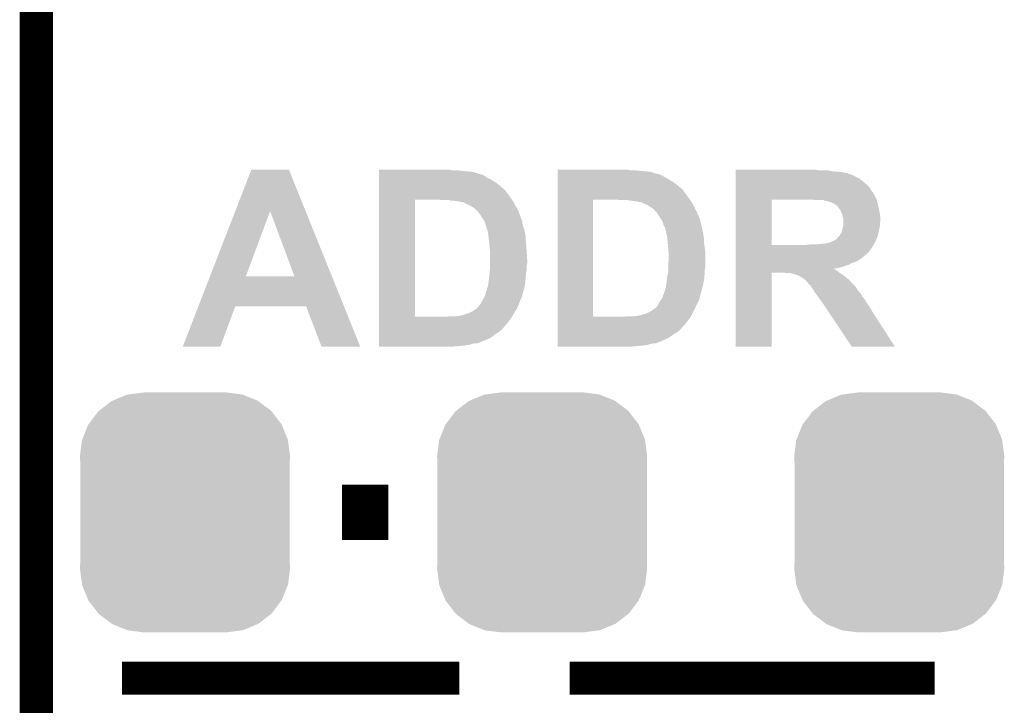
# Model space of a CAD drawing. Extents: x -1.3 to 24.2, y -3.9 to 39.2.
# Tile 40 of 53: x 2.8 to 7.3, y 32.5 to 35.6. Entities that reach past the tile are written whole.
import ezdxf

# ---------------------------------------------------------------- set-up
doc = ezdxf.new("R2010")
doc.units = 0
doc.layers.get('0').update_dxf_attribs({"linetype": 'CONTINUOUS'})
for name, color, linetype in [('SMART_DOF_6_CLICK_V100_GKO', 5, 'CONTINUOUS'), ('SMART_DOF_6_CLICK_V100_GTO', 14, 'CONTINUOUS'), ('SMART_DOF_6_CLICK_V100_GTS', 12, 'CONTINUOUS')]:
    doc.layers.add(name, color=color, linetype=linetype)

# ---------------------------------------------------------------- blocks, each defined once
blk = doc.blocks.new('CUSTOM_70')
for points in [[(-0.259492, 0.54202), (-0.1905, 0.55118), (0.263068, 0.54202), (0.1905, 0.55118)], [(-0.394942, 0.46695), (-0.337632, 0.511416), (0.39571, 0.46695), (0.33685, 0.511416)], [(-0.337632, 0.511416), (-0.333154, 0.513288), (0.33685, 0.511416), (0.334372, 0.513288)], [(-0.333154, 0.513288), (-0.266706, 0.541062), (0.334372, 0.513288), (0.265446, 0.541062)], [(-0.266706, 0.541062), (-0.259492, 0.54202), (0.265446, 0.541062), (0.263068, 0.54202)], [(-0.442246, 0.406212), (-0.39837, 0.46429), (0.442836, 0.406212), (0.397774, 0.46429)], [(-0.39837, 0.46429), (-0.394942, 0.46695), (0.397774, 0.46429), (0.39571, 0.46695)], [(-0.471976, 0.335286), (-0.444708, 0.402952), (0.472482, 0.335286), (0.4442, 0.402952)], [(-0.444708, 0.402952), (-0.442246, 0.406212), (0.4442, 0.402952), (0.442836, 0.406212)], [(-0.4826, 0.25908), (-0.47344, 0.331648), (0.4826, 0.25908), (0.472966, 0.331648)], [(-0.47344, 0.331648), (-0.471976, 0.335286), (0.472966, 0.331648), (0.472482, 0.335286)], [(-0.48133, 0.231872), (-0.4826, 0.25908), (0.48133, 0.231872), (0.4826, 0.25908)], [(-0.48133, -0.231872), (-0.48133, 0.231872), (0.48133, -0.231872), (0.48133, 0.231872)], [(-0.4826, -0.25908), (-0.48133, -0.231872), (0.4826, -0.25908), (0.48133, -0.231872)], [(-0.472964, -0.331648), (-0.4826, -0.25908), (0.47344, -0.331648), (0.4826, -0.25908)], [(-0.472482, -0.335286), (-0.472964, -0.331648), (0.471974, -0.335286), (0.47344, -0.331648)], [(-0.444198, -0.402952), (-0.472482, -0.335286), (0.444708, -0.402952), (0.471974, -0.335286)], [(-0.442836, -0.406212), (-0.444198, -0.402952), (0.442244, -0.406212), (0.444708, -0.402952)], [(-0.397772, -0.46429), (-0.442836, -0.406212), (0.39837, -0.46429), (0.442244, -0.406212)], [(-0.39571, -0.46695), (-0.397772, -0.46429), (0.39494, -0.46695), (0.39837, -0.46429)], [(-0.336848, -0.511416), (-0.39571, -0.46695), (0.337632, -0.511416), (0.39494, -0.46695)], [(-0.334372, -0.513288), (-0.336848, -0.511416), (0.333152, -0.513288), (0.337632, -0.511416)], [(-0.265444, -0.541062), (-0.334372, -0.513288), (0.266706, -0.541062), (0.333152, -0.513288)], [(-0.263068, -0.54202), (-0.265444, -0.541062), (0.25949, -0.54202), (0.266706, -0.541062)], [(-0.1905, -0.55118), (-0.263068, -0.54202), (0.1905, -0.55118), (0.25949, -0.54202)]]:
    blk.add_solid(points)

msp = doc.modelspace()

# ---------------------------------------------------------------- linework, layer by layer
at = {"layer": 'SMART_DOF_6_CLICK_V100_GKO', "const_width": 0.1524}
msp.add_lwpolyline([(2.8829, 25.39492), (2.8829, 37.96792)], dxfattribs=at)
at = {"layer": 'SMART_DOF_6_CLICK_V100_GTO'}
for points, const_width in [([(4.28752, 33.3502), (4.50088, 33.3502)], 0.254), ([(3.2766, 32.5882), (4.826, 32.5882)], 0.1524), ([(5.334, 32.5882), (7.0104, 32.5882)], 0.1524)]:
    msp.add_lwpolyline(points, dxfattribs=dict(at, const_width=const_width))
for points in [[(3.79713, 34.734436), (3.87097, 34.924984), (4.120492, 34.734436), (4.043684, 34.924984)], [(3.87097, 34.924984), (3.870978, 34.925), (4.043684, 34.924984), (3.870978, 34.925)], [(4.457722, 34.924998), (4.457724, 34.925), (4.782822, 34.924998), (4.457724, 34.925)], [(4.457722, 34.92246), (4.457722, 34.924998), (4.790444, 34.92246), (4.782822, 34.924998)], [(5.278142, 34.92246), (5.278144, 34.925), (5.610862, 34.92246), (5.600702, 34.925)], [(6.096022, 34.92246), (6.096024, 34.925), (6.474462, 34.92246), (6.461762, 34.925)], [(4.457722, 34.914838), (4.457722, 34.92246), (4.889502, 34.914838), (4.8133, 34.92246)], [(4.457722, 34.90722), (4.457722, 34.914838), (4.912364, 34.90722), (4.889502, 34.914838)], [(4.457722, 34.907214), (4.457722, 34.90722), (4.914906, 34.907214), (4.912364, 34.90722)], [(4.457722, 34.90468), (4.457722, 34.907214), (4.917444, 34.90468), (4.914906, 34.907214)], [(4.457722, 34.904678), (4.457722, 34.90468), (4.922522, 34.904678), (4.917444, 34.90468)], [(4.457722, 34.899598), (4.457722, 34.904678), (4.937764, 34.899598), (4.922522, 34.904678)], [(4.457722, 34.88944), (4.457722, 34.899598), (4.953002, 34.88944), (4.937764, 34.899598)], [(4.457722, 34.87928), (4.457722, 34.88944), (4.973318, 34.87928), (4.953002, 34.88944)], [(4.457722, 34.86658), (4.457722, 34.87928), (4.993638, 34.86658), (4.973318, 34.87928)], [(5.278142, 34.91992), (5.278142, 34.92246), (5.65658, 34.91992), (5.63372, 34.92246)], [(5.278142, 34.91738), (5.278142, 34.91992), (5.68452, 34.91738), (5.65658, 34.91992)], [(5.278142, 34.914838), (5.278142, 34.91738), (5.707382, 34.914838), (5.68452, 34.91738)], [(5.278142, 34.90722), (5.278142, 34.914838), (5.730244, 34.90722), (5.707382, 34.914838)], [(5.278142, 34.907218), (5.278142, 34.90722), (5.732784, 34.907218), (5.730244, 34.90722)], [(5.278142, 34.90468), (5.278142, 34.907218), (5.737864, 34.90468), (5.732784, 34.907218)], [(5.278142, 34.904678), (5.278142, 34.90468), (5.742944, 34.904678), (5.737864, 34.90468)], [(5.278142, 34.8996), (5.278142, 34.904678), (5.755642, 34.8996), (5.742944, 34.904678)], [(5.278142, 34.87928), (5.278142, 34.8996), (5.7912, 34.87928), (5.755642, 34.8996)], [(5.278142, 34.86658), (5.278142, 34.87928), (5.811518, 34.86658), (5.7912, 34.87928)], [(6.096022, 34.91738), (6.096022, 34.92246), (6.545578, 34.91738), (6.515102, 34.92246)], [(6.096022, 34.91484), (6.096022, 34.91738), (6.57606, 34.91484), (6.545578, 34.91738)], [(6.096022, 34.909758), (6.096022, 34.91484), (6.606542, 34.909758), (6.57606, 34.91484)], [(6.096022, 34.90468), (6.096022, 34.909758), (6.619242, 34.90468), (6.606542, 34.909758)], [(6.096022, 34.90214), (6.096022, 34.90468), (6.629402, 34.90214), (6.619242, 34.90468)], [(6.096022, 34.902116), (6.096022, 34.90214), (6.63194, 34.902116), (6.629402, 34.90214)], [(6.096022, 34.899596), (6.096022, 34.902116), (6.631958, 34.899596), (6.63194, 34.902116)], [(6.096022, 34.89706), (6.096022, 34.899596), (6.63956, 34.89706), (6.631958, 34.899596)], [(6.096022, 34.88436), (6.096022, 34.89706), (6.664956, 34.88436), (6.63956, 34.89706)], [(6.096022, 34.858962), (6.096022, 34.88436), (6.695438, 34.858962), (6.664956, 34.88436)], [(4.45772, 34.85134), (4.457722, 34.86658), (5.01396, 34.85134), (4.993638, 34.86658)], [(4.45772, 34.833562), (4.45772, 34.85134), (5.03428, 34.833562), (5.01396, 34.85134)], [(4.45772, 34.83102), (4.45772, 34.833562), (5.03682, 34.83102), (5.03428, 34.833562)], [(5.27814, 34.85134), (5.278142, 34.86658), (5.83184, 34.85134), (5.811518, 34.86658)], [(5.27814, 34.83356), (5.27814, 34.85134), (5.852164, 34.83356), (5.83184, 34.85134)], [(5.27814, 34.833536), (5.27814, 34.83356), (5.8547, 34.833536), (5.852164, 34.83356)], [(5.27814, 34.831014), (5.27814, 34.833536), (5.854704, 34.831014), (5.8547, 34.833536)], [(6.09602, 34.843718), (6.096022, 34.858962), (6.71068, 34.843718), (6.695438, 34.858962)], [(6.09602, 34.823398), (6.09602, 34.843718), (6.723382, 34.823398), (6.71068, 34.843718)], [(4.457704, 34.249382), (4.457718, 34.787838), (4.622802, 34.249382), (4.622822, 34.787838)], [(4.457718, 34.78784), (4.45772, 34.79546), (5.067664, 34.78784), (5.06222, 34.79546)], [(4.457718, 34.787838), (4.457718, 34.78784), (4.622822, 34.787838), (4.729478, 34.78784)], [(4.45772, 34.8234), (4.45772, 34.83102), (5.0419, 34.8234), (5.03682, 34.83102)], [(4.45772, 34.8107), (4.45772, 34.8234), (5.05206, 34.8107), (5.0419, 34.8234)], [(4.45772, 34.79546), (4.45772, 34.8107), (5.06222, 34.79546), (5.05206, 34.8107)], [(4.744722, 34.7853), (4.729478, 34.78784), (5.06948, 34.7853), (5.067664, 34.78784)], [(5.278124, 34.249382), (5.278138, 34.787838), (5.440682, 34.249382), (5.440702, 34.787838)], [(5.278138, 34.78784), (5.27814, 34.79546), (5.885544, 34.78784), (5.8801, 34.79546)], [(5.278138, 34.787838), (5.278138, 34.78784), (5.440702, 34.787838), (5.547358, 34.78784)], [(5.27814, 34.8234), (5.27814, 34.831014), (5.85978, 34.8234), (5.854704, 34.831014)], [(5.27814, 34.8107), (5.27814, 34.8234), (5.86994, 34.8107), (5.85978, 34.8234)], [(5.27814, 34.79546), (5.27814, 34.8107), (5.8801, 34.79546), (5.86994, 34.8107)], [(5.562602, 34.7853), (5.547358, 34.78784), (5.88736, 34.7853), (5.885544, 34.78784)], [(6.096012, 34.579582), (6.096018, 34.787838), (6.261102, 34.579582), (6.261122, 34.787838)], [(6.096018, 34.78784), (6.09602, 34.818316), (6.743702, 34.78784), (6.728462, 34.818316)], [(6.096018, 34.787838), (6.096018, 34.78784), (6.261122, 34.787838), (6.449062, 34.78784)], [(6.09602, 34.818316), (6.09602, 34.823398), (6.728462, 34.818316), (6.723382, 34.823398)], [(6.44907, 34.787838), (6.449062, 34.78784), (6.743702, 34.787838), (6.743702, 34.78784)], [(6.459222, 34.7853), (6.44907, 34.787838), (6.744338, 34.7853), (6.743702, 34.787838)], [(4.790442, 34.78276), (4.780282, 34.7853), (5.071294, 34.78276), (5.06948, 34.7853)], [(4.813302, 34.78022), (4.800602, 34.78276), (5.073108, 34.78022), (5.071294, 34.78276)], [(4.823464, 34.780218), (4.813302, 34.78022), (5.07311, 34.780218), (5.073108, 34.78022)], [(4.828544, 34.77768), (4.823464, 34.780218), (5.074922, 34.77768), (5.07311, 34.780218)], [(4.846326, 34.775138), (4.828544, 34.77768), (5.076334, 34.775138), (5.074922, 34.77768)], [(4.859018, 34.76752), (4.846326, 34.775138), (5.080566, 34.76752), (5.076334, 34.775138)], [(4.871724, 34.76244), (4.859018, 34.76752), (5.083388, 34.76244), (5.080566, 34.76752)], [(4.88442, 34.754822), (4.871724, 34.76244), (5.08762, 34.754822), (5.083388, 34.76244)], [(4.884424, 34.75482), (4.88442, 34.754822), (5.08762, 34.75482), (5.08762, 34.754822)], [(4.899662, 34.744658), (4.884424, 34.75482), (5.092702, 34.744658), (5.08762, 34.75482)], [(4.9149, 34.72942), (4.899662, 34.744658), (5.10032, 34.72942), (5.092702, 34.744658)], [(5.610862, 34.78276), (5.600702, 34.7853), (5.889174, 34.78276), (5.88736, 34.7853)], [(5.631182, 34.78022), (5.618482, 34.78276), (5.890988, 34.78022), (5.889174, 34.78276)], [(5.641344, 34.780218), (5.631182, 34.78022), (5.89099, 34.780218), (5.890988, 34.78022)], [(5.646424, 34.77768), (5.641344, 34.780218), (5.892802, 34.77768), (5.89099, 34.780218)], [(5.664202, 34.775138), (5.648962, 34.77768), (5.894214, 34.775138), (5.892802, 34.77768)], [(5.67944, 34.76752), (5.664202, 34.775138), (5.898446, 34.76752), (5.894214, 34.775138)], [(5.692144, 34.762438), (5.67944, 34.76752), (5.90127, 34.762438), (5.898446, 34.76752)], [(5.702304, 34.75482), (5.692144, 34.762438), (5.9055, 34.75482), (5.90127, 34.762438)], [(5.71246, 34.749738), (5.702304, 34.75482), (5.908042, 34.749738), (5.9055, 34.75482)], [(5.717546, 34.744658), (5.71246, 34.749738), (5.910582, 34.744658), (5.908042, 34.749738)], [(5.722618, 34.742106), (5.717546, 34.744658), (5.911858, 34.742106), (5.910582, 34.744658)], [(6.502408, 34.785294), (6.459222, 34.7853), (6.744338, 34.785294), (6.744338, 34.7853)], [(6.504946, 34.78276), (6.502408, 34.785294), (6.744972, 34.78276), (6.744338, 34.785294)], [(6.52018, 34.780218), (6.507482, 34.78276), (6.745608, 34.780218), (6.744972, 34.78276)], [(6.53542, 34.77514), (6.52018, 34.780218), (6.746878, 34.77514), (6.745608, 34.780218)], [(6.545582, 34.770058), (6.53542, 34.77514), (6.748148, 34.770058), (6.746878, 34.77514)], [(6.560822, 34.759898), (6.545582, 34.770058), (6.750686, 34.759898), (6.748148, 34.770058)], [(6.56844, 34.752274), (6.560822, 34.759898), (6.752592, 34.752274), (6.750686, 34.759898)], [(6.568446, 34.749732), (6.56844, 34.752274), (6.753228, 34.749732), (6.752592, 34.752274)], [(6.570978, 34.7472), (6.568446, 34.749732), (6.75386, 34.7472), (6.753228, 34.749732)], [(6.57606, 34.742114), (6.570978, 34.7472), (6.754878, 34.742114), (6.75386, 34.7472)], [(3.681016, 34.434808), (3.79713, 34.734436), (3.845572, 34.434808), (3.957302, 34.734436)], [(4.069048, 34.43478), (3.957302, 34.734436), (4.24128, 34.43478), (4.120492, 34.734436)], [(4.914902, 34.729418), (4.9149, 34.72942), (5.10032, 34.729418), (5.10032, 34.72942)], [(4.92506, 34.714182), (4.914902, 34.729418), (5.10586, 34.714182), (5.10032, 34.729418)], [(4.93268, 34.70148), (4.92506, 34.714182), (5.11048, 34.70148), (5.10586, 34.714182)], [(4.932684, 34.701476), (4.93268, 34.70148), (5.11048, 34.701476), (5.11048, 34.70148)], [(4.934586, 34.69894), (4.932684, 34.701476), (5.110504, 34.69894), (5.11048, 34.701476)], [(4.934604, 34.698916), (4.934586, 34.69894), (5.11302, 34.698916), (5.110504, 34.69894)], [(4.938398, 34.693858), (4.934604, 34.698916), (5.113022, 34.693858), (5.11302, 34.698916)], [(5.722626, 34.739572), (5.722618, 34.742106), (5.913124, 34.739572), (5.911858, 34.742106)], [(5.73278, 34.72942), (5.722626, 34.739572), (5.9182, 34.72942), (5.913124, 34.739572)], [(5.74294, 34.714182), (5.73278, 34.72942), (5.925126, 34.714182), (5.9182, 34.72942)], [(5.75056, 34.70148), (5.74294, 34.714182), (5.9309, 34.70148), (5.925126, 34.714182)], [(5.750564, 34.701476), (5.75056, 34.70148), (5.9309, 34.701476), (5.9309, 34.70148)], [(5.752468, 34.698936), (5.750564, 34.701476), (5.930902, 34.698936), (5.9309, 34.701476)], [(5.756278, 34.693856), (5.752468, 34.698936), (5.93344, 34.693856), (5.930902, 34.698936)], [(6.58114, 34.72942), (6.57606, 34.742114), (6.757418, 34.72942), (6.754878, 34.742114)], [(6.58495, 34.721802), (6.58114, 34.72942), (6.75894, 34.721802), (6.757418, 34.72942)], [(6.586222, 34.719258), (6.58495, 34.721802), (6.759196, 34.719258), (6.75894, 34.721802)], [(6.5913, 34.698938), (6.586222, 34.719258), (6.761228, 34.698938), (6.759196, 34.719258)], [(6.5913, 34.696402), (6.5913, 34.698938), (6.76148, 34.696402), (6.761228, 34.698938)], [(4.9403, 34.69132), (4.938398, 34.693858), (5.113868, 34.69132), (5.113022, 34.693858)], [(4.942334, 34.686236), (4.9403, 34.69132), (5.11556, 34.686236), (5.113868, 34.69132)], [(4.944366, 34.681158), (4.942334, 34.686236), (5.11556, 34.681158), (5.11556, 34.686236)], [(4.94538, 34.678618), (4.944366, 34.681158), (5.116196, 34.678618), (5.11556, 34.681158)], [(4.94792, 34.668458), (4.94538, 34.678618), (5.118738, 34.668458), (5.116196, 34.678618)], [(4.95046, 34.663376), (4.94792, 34.668458), (5.120008, 34.663376), (5.118738, 34.668458)], [(4.950462, 34.660838), (4.95046, 34.663376), (5.120642, 34.660838), (5.120008, 34.663376)], [(4.950462, 34.660836), (4.950462, 34.660838), (5.120644, 34.660836), (5.120642, 34.660838)], [(4.955224, 34.648138), (4.950462, 34.660836), (5.12572, 34.648138), (5.120644, 34.660836)], [(5.75818, 34.69132), (5.756278, 34.693856), (5.933442, 34.69132), (5.93344, 34.693856)], [(5.760214, 34.686236), (5.75818, 34.69132), (5.933442, 34.686236), (5.933442, 34.69132)], [(5.762246, 34.681158), (5.760214, 34.686236), (5.935982, 34.681158), (5.933442, 34.686236)], [(5.76326, 34.678618), (5.762246, 34.681158), (5.936618, 34.678618), (5.935982, 34.681158)], [(5.7658, 34.668458), (5.76326, 34.678618), (5.939158, 34.668458), (5.936618, 34.678618)], [(5.768354, 34.663382), (5.7658, 34.668458), (5.940426, 34.663382), (5.939158, 34.668458)], [(5.770878, 34.663358), (5.768354, 34.663382), (5.940432, 34.663358), (5.940426, 34.663382)], [(5.77088, 34.66084), (5.770878, 34.663358), (5.94106, 34.66084), (5.940432, 34.663358)], [(5.77088, 34.660838), (5.77088, 34.66084), (5.941062, 34.660838), (5.94106, 34.66084)], [(5.77596, 34.64052), (5.77088, 34.660838), (5.945124, 34.64052), (5.941062, 34.660838)], [(6.58368, 34.640522), (6.590028, 34.665918), (6.753294, 34.640522), (6.75894, 34.665918)], [(6.590028, 34.665918), (6.5913, 34.670998), (6.75894, 34.665918), (6.75894, 34.670998)], [(6.5913, 34.686236), (6.5913, 34.696402), (6.761478, 34.686236), (6.76148, 34.696402)], [(6.5913, 34.681156), (6.5913, 34.686236), (6.75894, 34.681156), (6.761478, 34.686236)], [(6.5913, 34.670998), (6.5913, 34.681156), (6.75894, 34.670998), (6.75894, 34.681156)], [(4.95808, 34.640518), (4.955224, 34.648138), (5.127246, 34.640518), (5.12572, 34.648138)], [(4.958646, 34.63544), (4.95808, 34.640518), (5.12826, 34.63544), (5.127246, 34.640518)], [(4.960338, 34.620198), (4.958646, 34.63544), (5.1308, 34.620198), (5.12826, 34.63544)], [(4.96062, 34.61766), (4.960338, 34.620198), (5.1308, 34.61766), (5.1308, 34.620198)], [(4.96189, 34.60496), (4.96062, 34.61766), (5.1308, 34.60496), (5.1308, 34.61766)], [(5.77709, 34.63544), (5.77596, 34.64052), (5.94614, 34.63544), (5.945124, 34.64052)], [(5.78104, 34.617658), (5.77709, 34.63544), (5.949104, 34.617658), (5.94614, 34.63544)], [(5.782312, 34.604958), (5.78104, 34.617658), (5.95122, 34.604958), (5.949104, 34.617658)], [(6.54558, 34.59734), (6.560818, 34.607498), (6.739636, 34.59734), (6.743698, 34.607498)], [(6.560818, 34.607498), (6.5659, 34.61512), (6.743698, 34.607498), (6.746746, 34.61512)], [(6.5659, 34.61512), (6.570978, 34.620198), (6.746746, 34.61512), (6.748778, 34.620198)], [(6.570978, 34.620198), (6.576054, 34.625272), (6.748778, 34.620198), (6.749904, 34.625272)], [(6.576054, 34.625272), (6.57606, 34.627814), (6.749904, 34.625272), (6.75047, 34.627814)], [(6.57606, 34.627814), (6.581136, 34.632898), (6.75047, 34.627814), (6.7516, 34.632898)], [(6.581136, 34.632898), (6.58368, 34.640522), (6.7516, 34.632898), (6.753294, 34.640522)], [(4.96316, 34.59226), (4.96189, 34.60496), (5.132616, 34.59226), (5.1308, 34.60496)], [(4.963726, 34.58718), (4.96316, 34.59226), (5.13334, 34.58718), (5.132616, 34.59226)], [(4.9657, 34.5694), (4.963726, 34.58718), (5.13461, 34.5694), (5.13334, 34.58718)], [(4.967924, 34.55162), (4.9657, 34.5694), (5.13588, 34.55162), (5.13461, 34.5694)], [(5.78358, 34.59226), (5.782312, 34.604958), (5.95122, 34.59226), (5.95122, 34.604958)], [(5.784146, 34.58718), (5.78358, 34.59226), (5.95122, 34.58718), (5.95122, 34.59226)], [(5.78612, 34.569398), (5.784146, 34.58718), (5.953762, 34.569398), (5.95122, 34.58718)], [(5.786122, 34.551618), (5.78612, 34.569398), (5.9563, 34.551618), (5.953762, 34.569398)], [(6.096012, 34.57956), (6.096012, 34.579582), (6.421118, 34.57956), (6.261102, 34.579582)], [(6.096012, 34.5567), (6.096012, 34.57956), (6.71576, 34.5567), (6.729476, 34.57956)], [(6.421118, 34.57956), (6.44398, 34.5821), (6.729476, 34.57956), (6.731, 34.5821)], [(6.469378, 34.5821), (6.49224, 34.58464), (6.731, 34.5821), (6.732524, 34.58464)], [(6.504936, 34.58464), (6.512562, 34.58718), (6.732524, 34.58464), (6.734048, 34.58718)], [(6.512562, 34.58718), (6.522718, 34.58972), (6.734048, 34.58718), (6.735572, 34.58972)], [(6.530334, 34.58972), (6.53288, 34.592258), (6.735572, 34.58972), (6.737094, 34.592258)], [(6.53288, 34.592258), (6.537956, 34.594798), (6.737094, 34.592258), (6.73862, 34.594798)], [(6.537956, 34.594798), (6.53796, 34.5948), (6.73862, 34.594798), (6.73862, 34.5948)], [(6.53796, 34.5948), (6.54558, 34.59734), (6.73862, 34.5948), (6.739636, 34.59734)], [(4.96824, 34.549078), (4.967924, 34.55162), (5.13604, 34.549078), (5.13588, 34.55162)], [(4.96824, 34.510982), (4.96824, 34.549078), (5.13842, 34.510982), (5.13604, 34.549078)], [(5.786122, 34.549078), (5.786122, 34.551618), (5.9563, 34.549078), (5.9563, 34.551618)], [(5.78866, 34.541456), (5.786122, 34.549078), (5.9563, 34.541456), (5.9563, 34.549078)], [(5.78866, 34.51606), (5.78866, 34.541456), (5.9563, 34.51606), (5.9563, 34.541456)], [(6.09601, 34.5186), (6.096012, 34.52622), (6.67512, 34.5186), (6.685278, 34.52622)], [(6.09601, 34.51352), (6.09601, 34.5186), (6.6675, 34.51352), (6.67512, 34.5186)], [(6.096012, 34.544), (6.096012, 34.5567), (6.7056, 34.544), (6.71576, 34.5567)], [(6.096012, 34.538918), (6.096012, 34.544), (6.700516, 34.538918), (6.7056, 34.544)], [(6.096012, 34.536378), (6.096012, 34.538918), (6.695442, 34.536378), (6.700516, 34.538918)], [(6.096012, 34.52622), (6.096012, 34.536378), (6.685278, 34.52622), (6.695442, 34.536378)], [(4.966546, 34.462718), (4.968238, 34.483038), (5.13588, 34.462718), (5.13588, 34.483038)], [(4.968238, 34.483038), (4.96824, 34.48304), (5.13588, 34.483038), (5.13588, 34.48304)], [(4.96824, 34.493198), (4.96824, 34.510982), (5.13842, 34.493198), (5.13842, 34.510982)], [(4.96824, 34.48304), (4.96824, 34.493198), (5.13588, 34.48304), (5.13842, 34.493198)], [(5.78612, 34.483042), (5.78866, 34.51606), (5.9563, 34.483042), (5.9563, 34.51606)], [(5.78612, 34.475418), (5.78612, 34.483042), (5.9563, 34.475418), (5.9563, 34.483042)], [(5.78612, 34.462718), (5.78612, 34.475418), (5.95376, 34.462718), (5.9563, 34.475418)], [(6.09601, 34.5059), (6.09601, 34.51352), (6.657342, 34.5059), (6.6675, 34.51352)], [(6.09601, 34.50082), (6.09601, 34.5059), (6.644642, 34.50082), (6.657342, 34.5059)], [(6.09601, 34.49574), (6.09601, 34.50082), (6.629398, 34.49574), (6.644642, 34.50082)], [(6.09601, 34.488118), (6.09601, 34.49574), (6.616702, 34.488118), (6.629398, 34.49574)], [(6.09601, 34.48304), (6.09601, 34.488118), (6.59892, 34.48304), (6.616702, 34.488118)], [(6.09601, 34.47796), (6.09601, 34.48304), (6.58368, 34.47796), (6.59892, 34.48304)], [(6.09601, 34.47288), (6.09601, 34.47796), (6.565898, 34.47288), (6.58368, 34.47796)], [(6.09601, 34.470396), (6.09601, 34.47288), (6.546774, 34.470396), (6.565898, 34.47288)], [(3.627854, 34.29762), (3.681006, 34.43478), (4.296566, 34.29762), (4.24128, 34.43478)], [(3.681006, 34.43478), (3.681016, 34.434808), (4.069048, 34.43478), (3.845572, 34.434808)], [(4.96062, 34.40684), (4.965416, 34.45002), (5.129414, 34.40684), (5.13334, 34.45002)], [(4.965416, 34.45002), (4.9657, 34.45256), (5.13334, 34.45002), (5.133848, 34.45256)], [(4.9657, 34.45256), (4.966546, 34.462718), (5.133848, 34.45256), (5.13588, 34.462718)], [(5.780192, 34.42208), (5.78104, 34.429698), (5.95122, 34.42208), (5.951912, 34.429698)], [(5.78104, 34.429698), (5.785556, 34.45002), (5.951912, 34.429698), (5.95376, 34.45002)], [(5.785556, 34.45002), (5.78612, 34.452558), (5.95376, 34.45002), (5.95376, 34.452558)], [(5.78612, 34.452558), (5.78612, 34.462718), (5.95376, 34.452558), (5.95376, 34.462718)], [(6.096, 34.112224), (6.09601, 34.452536), (6.261076, 34.112224), (6.2611, 34.452536)], [(6.09601, 34.470316), (6.09601, 34.470396), (6.54812, 34.470316), (6.546774, 34.470396)], [(6.09601, 34.467796), (6.09601, 34.470316), (6.548138, 34.467796), (6.54812, 34.470316)], [(6.09601, 34.465258), (6.09601, 34.467796), (6.555742, 34.465258), (6.548138, 34.467796)], [(6.09601, 34.45256), (6.09601, 34.465258), (6.572674, 34.45256), (6.555742, 34.465258)], [(6.09601, 34.452536), (6.09601, 34.45256), (6.2611, 34.452536), (6.314438, 34.45256)], [(6.329678, 34.45002), (6.314438, 34.45256), (6.57606, 34.45002), (6.572674, 34.45256)], [(6.365238, 34.444942), (6.344918, 34.45002), (6.583678, 34.444942), (6.57606, 34.45002)], [(6.370316, 34.442402), (6.365238, 34.444942), (6.587488, 34.442402), (6.583678, 34.444942)], [(6.375396, 34.4424), (6.370316, 34.442402), (6.58749, 34.4424), (6.587488, 34.442402)], [(6.380478, 34.43986), (6.375396, 34.4424), (6.5913, 34.43986), (6.58749, 34.4424)], [(6.395718, 34.43224), (6.380478, 34.43986), (6.600826, 34.43224), (6.5913, 34.43986)], [(6.39953, 34.4297), (6.395718, 34.43224), (6.604, 34.4297), (6.600826, 34.43224)], [(6.41096, 34.42208), (6.39953, 34.4297), (6.613144, 34.42208), (6.604, 34.4297)], [(4.953, 34.378896), (4.958078, 34.389058), (5.124102, 34.378896), (5.126874, 34.389058)], [(4.958078, 34.389058), (4.958804, 34.394138), (5.126874, 34.389058), (5.12826, 34.394138)], [(4.958804, 34.394138), (4.96062, 34.40684), (5.12826, 34.394138), (5.129414, 34.40684)], [(5.77088, 34.373816), (5.775958, 34.383976), (5.940596, 34.373816), (5.943368, 34.383976)], [(5.775958, 34.383976), (5.77596, 34.389058), (5.943368, 34.383976), (5.944754, 34.389058)], [(5.77596, 34.389058), (5.776684, 34.39414), (5.944754, 34.389058), (5.94614, 34.39414)], [(5.776684, 34.39414), (5.7785, 34.40684), (5.94614, 34.39414), (5.948448, 34.40684)], [(5.7785, 34.40684), (5.780192, 34.42208), (5.948448, 34.40684), (5.95122, 34.42208)], [(6.416042, 34.416998), (6.41096, 34.42208), (6.619242, 34.416998), (6.613144, 34.42208)], [(6.426198, 34.406838), (6.416042, 34.416998), (6.627714, 34.406838), (6.619242, 34.416998)], [(6.428738, 34.401766), (6.426198, 34.406838), (6.631942, 34.401766), (6.627714, 34.406838)], [(6.428748, 34.40176), (6.428738, 34.401766), (6.631946, 34.40176), (6.631942, 34.401766)], [(6.42876, 34.401752), (6.428748, 34.40176), (6.634482, 34.401752), (6.631946, 34.40176)], [(6.436358, 34.396682), (6.42876, 34.401752), (6.637866, 34.396682), (6.634482, 34.401752)], [(6.438176, 34.394138), (6.436358, 34.396682), (6.639562, 34.394138), (6.637866, 34.396682)], [(6.443618, 34.38652), (6.438176, 34.394138), (6.64718, 34.38652), (6.639562, 34.394138)], [(6.44906, 34.378898), (6.443618, 34.38652), (6.652262, 34.378898), (6.64718, 34.38652)], [(4.93776, 34.333182), (4.939026, 34.335714), (5.110482, 34.333182), (5.113014, 34.335714)], [(4.939026, 34.335714), (4.940298, 34.338258), (5.113014, 34.335714), (5.11302, 34.338258)], [(4.940298, 34.338258), (4.94538, 34.348418), (5.11302, 34.338258), (5.11579, 34.348418)], [(4.94538, 34.348418), (4.950458, 34.368732), (5.11579, 34.348418), (5.12133, 34.368732)], [(4.950458, 34.368732), (4.952994, 34.371272), (5.12133, 34.368732), (5.122022, 34.371272)], [(4.952994, 34.371272), (4.953, 34.378896), (5.122022, 34.371272), (5.124102, 34.378896)], [(5.758178, 34.333176), (5.759872, 34.338258), (5.930898, 34.333176), (5.9309, 34.338258)], [(5.759872, 34.338258), (5.76326, 34.34842), (5.9309, 34.338258), (5.93367, 34.34842)], [(5.76326, 34.34842), (5.770878, 34.368736), (5.93367, 34.34842), (5.93921, 34.368736)], [(5.770878, 34.368736), (5.77088, 34.373816), (5.93921, 34.368736), (5.940596, 34.373816)], [(6.453824, 34.371278), (6.44906, 34.378898), (6.65734, 34.371278), (6.652262, 34.378898)], [(6.46176, 34.35858), (6.453824, 34.371278), (6.668226, 34.35858), (6.65734, 34.371278)], [(6.465574, 34.353496), (6.46176, 34.35858), (6.672582, 34.353496), (6.668226, 34.35858)], [(6.47319, 34.343342), (6.465574, 34.353496), (6.67766, 34.343342), (6.672582, 34.353496)], [(6.477, 34.33826), (6.47319, 34.343342), (6.681726, 34.33826), (6.67766, 34.343342)], [(6.482446, 34.330638), (6.477, 34.33826), (6.687822, 34.330638), (6.681726, 34.33826)], [(3.556012, 34.112232), (3.627846, 34.297602), (3.728712, 34.112232), (3.797296, 34.297602)], [(3.627846, 34.297602), (3.627854, 34.29762), (3.797296, 34.297602), (4.122402, 34.29762)], [(4.193536, 34.112216), (4.122402, 34.29762), (4.3713, 34.112216), (4.296566, 34.29762)], [(4.903046, 34.28492), (4.909812, 34.289996), (5.090158, 34.28492), (5.092414, 34.289996)], [(4.909812, 34.289996), (4.909822, 34.292526), (5.092414, 34.289996), (5.093538, 34.292526)], [(4.909822, 34.292526), (4.914892, 34.295078), (5.093538, 34.292526), (5.094672, 34.295078)], [(4.914892, 34.295078), (4.91744, 34.300156), (5.094672, 34.295078), (5.09693, 34.300156)], [(4.91744, 34.300156), (4.923154, 34.307782), (5.09693, 34.300156), (5.10032, 34.307782)], [(4.923154, 34.307782), (4.925058, 34.31032), (5.10032, 34.307782), (5.101166, 34.31032)], [(4.925058, 34.31032), (4.93014, 34.32048), (5.101166, 34.31032), (5.104552, 34.32048)], [(4.93014, 34.32048), (4.931662, 34.323018), (5.104552, 34.32048), (5.1054, 34.323018)], [(4.931662, 34.323018), (4.937756, 34.333176), (5.1054, 34.323018), (5.110478, 34.333176)], [(4.937756, 34.333176), (4.93776, 34.333182), (5.110478, 34.333176), (5.110482, 34.333182)], [(5.720924, 34.28492), (5.727698, 34.29), (5.90804, 34.28492), (5.910296, 34.29)], [(5.727698, 34.29), (5.737858, 34.30016), (5.910296, 34.29), (5.914812, 34.30016)], [(5.737858, 34.30016), (5.741668, 34.307782), (5.914812, 34.30016), (5.9182, 34.307782)], [(5.741668, 34.307782), (5.745476, 34.315396), (5.9182, 34.307782), (5.923278, 34.315396)], [(5.745476, 34.315396), (5.748018, 34.320476), (5.923278, 34.315396), (5.924972, 34.320476)], [(5.748018, 34.320476), (5.75005, 34.323018), (5.924972, 34.320476), (5.92582, 34.323018)], [(5.75005, 34.323018), (5.758178, 34.333176), (5.92582, 34.323018), (5.930898, 34.333176)], [(6.4897, 34.32048), (6.482446, 34.330638), (6.693916, 34.32048), (6.687822, 34.330638)], [(6.491606, 34.31794), (6.4897, 34.32048), (6.695438, 34.31794), (6.693916, 34.32048)], [(6.49732, 34.31032), (6.491606, 34.31794), (6.70052, 34.31032), (6.695438, 34.31794)], [(6.502398, 34.302702), (6.49732, 34.31032), (6.705598, 34.302702), (6.70052, 34.31032)], [(6.504938, 34.297624), (6.502398, 34.302702), (6.708984, 34.297624), (6.705598, 34.302702)], [(6.510014, 34.292546), (6.504938, 34.297624), (6.71237, 34.292546), (6.708984, 34.297624)], [(6.51002, 34.290004), (6.510014, 34.292546), (6.714064, 34.290004), (6.71237, 34.292546)], [(6.512558, 34.287462), (6.51002, 34.290004), (6.715758, 34.287462), (6.714064, 34.290004)], [(4.457702, 34.2392), (4.457704, 34.24936), (5.06222, 34.2392), (5.068316, 34.24936)], [(4.457704, 34.24936), (4.457704, 34.249382), (4.767578, 34.24936), (4.622802, 34.249382)], [(4.767578, 34.24936), (4.782818, 34.2519), (5.068316, 34.24936), (5.06984, 34.2519)], [(4.815838, 34.2519), (4.83108, 34.25444), (5.06984, 34.2519), (5.071364, 34.25444)], [(4.83108, 34.25444), (4.843778, 34.25698), (5.071364, 34.25444), (5.072888, 34.25698)], [(4.846316, 34.25698), (4.856478, 34.26206), (5.072888, 34.25698), (5.075936, 34.26206)], [(4.856478, 34.26206), (4.866638, 34.264598), (5.075936, 34.26206), (5.077458, 34.264598)], [(4.866638, 34.264598), (4.86664, 34.2646), (5.077458, 34.264598), (5.07746, 34.2646)], [(4.86664, 34.2646), (4.88696, 34.27476), (5.07746, 34.2646), (5.083808, 34.27476)], [(4.88696, 34.27476), (4.899658, 34.282378), (5.083808, 34.27476), (5.088568, 34.282378)], [(4.899658, 34.282378), (4.903046, 34.28492), (5.088568, 34.282378), (5.090158, 34.28492)], [(5.278122, 34.2392), (5.278124, 34.24936), (5.88264, 34.2392), (5.888734, 34.24936)], [(5.278124, 34.24936), (5.278124, 34.249382), (5.585458, 34.24936), (5.440682, 34.249382)], [(5.585458, 34.24936), (5.600698, 34.2519), (5.888734, 34.24936), (5.890258, 34.2519)], [(5.633718, 34.2519), (5.64896, 34.25444), (5.890258, 34.2519), (5.891782, 34.25444)], [(5.64896, 34.25444), (5.661658, 34.25698), (5.891782, 34.25444), (5.893306, 34.25698)], [(5.664196, 34.25698), (5.66928, 34.25952), (5.893306, 34.25698), (5.89483, 34.25952)], [(5.66928, 34.25952), (5.676902, 34.26206), (5.89483, 34.25952), (5.896354, 34.26206)], [(5.676902, 34.26206), (5.687058, 34.264598), (5.896354, 34.26206), (5.897876, 34.264598)], [(5.687058, 34.264598), (5.687064, 34.264602), (5.897876, 34.264598), (5.89788, 34.264602)], [(5.687064, 34.264602), (5.707376, 34.27476), (5.89788, 34.264602), (5.902958, 34.27476)], [(5.707376, 34.27476), (5.720924, 34.28492), (5.902958, 34.27476), (5.90804, 34.28492)], [(6.524414, 34.26968), (6.512558, 34.287462), (6.72592, 34.26968), (6.715758, 34.287462)], [(6.629398, 34.112208), (6.524414, 34.26968), (6.827472, 34.112208), (6.72592, 34.26968)], [(4.457702, 34.21634), (4.457702, 34.2392), (5.04444, 34.21634), (5.06222, 34.2392)], [(4.457702, 34.193476), (4.457702, 34.21634), (5.02412, 34.193476), (5.04444, 34.21634)], [(5.278122, 34.21634), (5.278122, 34.2392), (5.86486, 34.21634), (5.88264, 34.2392)], [(5.278122, 34.19348), (5.278122, 34.21634), (5.84454, 34.19348), (5.86486, 34.21634)], [(4.4577, 34.178238), (4.457702, 34.18586), (5.006338, 34.178238), (5.0165, 34.18586)], [(4.4577, 34.17062), (4.4577, 34.178238), (4.99364, 34.17062), (5.006338, 34.178238)], [(4.4577, 34.157918), (4.4577, 34.17062), (4.978398, 34.157918), (4.99364, 34.17062)], [(4.4577, 34.14776), (4.4577, 34.157918), (4.96062, 34.14776), (4.978398, 34.157918)], [(4.457702, 34.190938), (4.457702, 34.193476), (5.024112, 34.190938), (5.02412, 34.193476)], [(4.457702, 34.18586), (4.457702, 34.190938), (5.0165, 34.18586), (5.024112, 34.190938)], [(5.27812, 34.178238), (5.278122, 34.18586), (5.826758, 34.178238), (5.836918, 34.18586)], [(5.27812, 34.170622), (5.27812, 34.178238), (5.81406, 34.170622), (5.826758, 34.178238)], [(5.27812, 34.157918), (5.27812, 34.170622), (5.79628, 34.157918), (5.81406, 34.170622)], [(5.27812, 34.14776), (5.27812, 34.157918), (5.778498, 34.14776), (5.79628, 34.157918)], [(5.278122, 34.18586), (5.278122, 34.19348), (5.836918, 34.18586), (5.84454, 34.19348)], [(3.728702, 34.1122), (3.556012, 34.112232), (3.728702, 34.1122), (3.728712, 34.112232)], [(4.371306, 34.1122), (4.3713, 34.112216), (4.371306, 34.1122), (4.193536, 34.112216)], [(4.4577, 34.12744), (4.4577, 34.14776), (4.909816, 34.12744), (4.96062, 34.14776)], [(4.4577, 34.124898), (4.4577, 34.12744), (4.88696, 34.124898), (4.899658, 34.12744)], [(4.4577, 34.11982), (4.4577, 34.124898), (4.871718, 34.11982), (4.88696, 34.124898)], [(4.4577, 34.11728), (4.4577, 34.11982), (4.8514, 34.11728), (4.871718, 34.11982)], [(4.4577, 34.11474), (4.4577, 34.11728), (4.826, 34.11474), (4.8514, 34.11728)], [(4.4577, 34.112224), (4.4577, 34.11474), (4.798324, 34.112224), (4.826, 34.11474)], [(4.798062, 34.1122), (4.4577, 34.112224), (4.798062, 34.1122), (4.798324, 34.112224)], [(5.27812, 34.1376), (5.27812, 34.14776), (5.75564, 34.1376), (5.778498, 34.14776)], [(5.27812, 34.12744), (5.27812, 34.1376), (5.730236, 34.12744), (5.75564, 34.1376)], [(5.27812, 34.1249), (5.27812, 34.12744), (5.70738, 34.1249), (5.720078, 34.12744)], [(5.27812, 34.11982), (5.27812, 34.1249), (5.689598, 34.11982), (5.70738, 34.1249)], [(5.27812, 34.11728), (5.27812, 34.11982), (5.67182, 34.11728), (5.689598, 34.11982)], [(5.27812, 34.11474), (5.27812, 34.11728), (5.64642, 34.11474), (5.67182, 34.11728)], [(5.27812, 34.112224), (5.27812, 34.11474), (5.616228, 34.112224), (5.64642, 34.11474)], [(5.615942, 34.1122), (5.27812, 34.112224), (5.615942, 34.1122), (5.616228, 34.112224)], [(6.261076, 34.1122), (6.096, 34.112224), (6.261076, 34.1122), (6.261076, 34.112224)], [(6.827476, 34.1122), (6.629398, 34.112208), (6.827476, 34.1122), (6.827472, 34.112208)]]:
    msp.add_solid(points, dxfattribs=at)

# ---------------------------------------------------------------- block references
at = {"layer": 'SMART_DOF_6_CLICK_V100_GTS'}
for p in [(3.56616, 33.3502), (5.207, 33.3502), (6.84784, 33.3502)]:
    msp.add_blockref('CUSTOM_70', p, dxfattribs=at)

doc.saveas('drawing.dxf')
